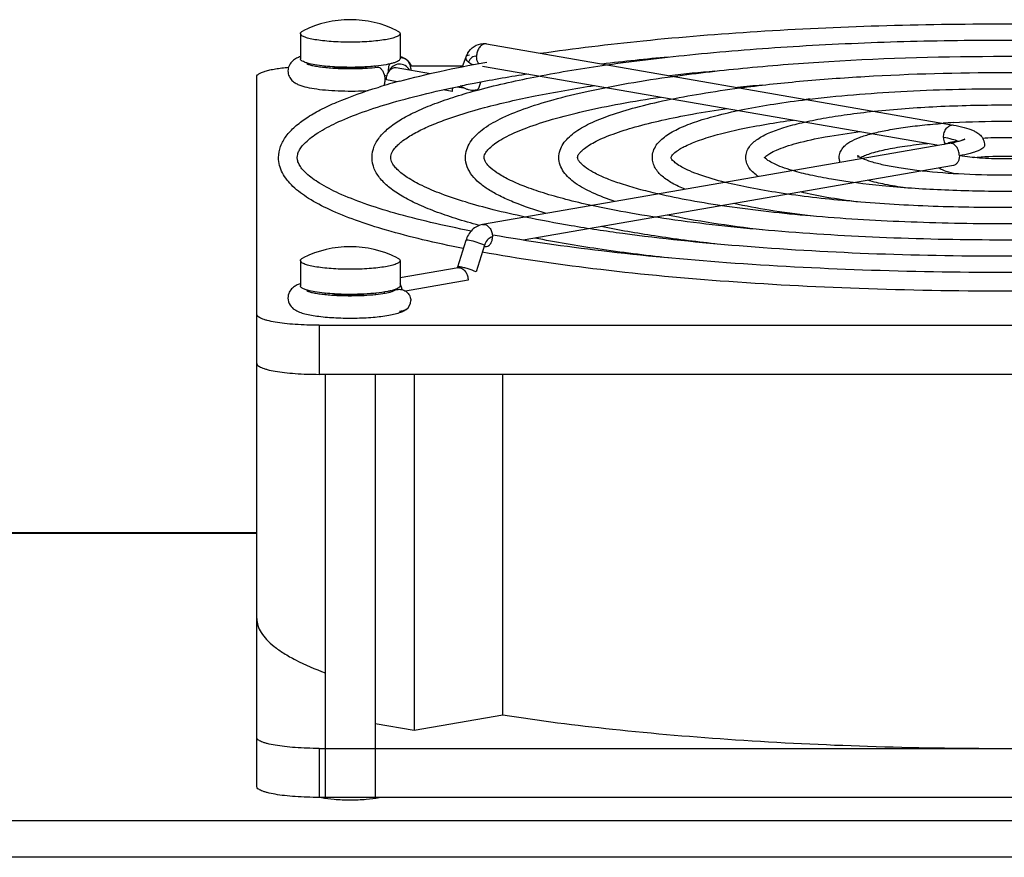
# Model space of a CAD drawing. Extents: x -1490 to 1181, y 8 to 1663.
# Tile 29 of 72: x -657 to -578, y 1061 to 1128. Entities that reach past the tile are written whole.
import ezdxf

# ---------------------------------------------------------------- set-up
doc = ezdxf.new("R2010")
doc.units = 0
doc.header["$LTSCALE"] = 65.395
doc.layers.get('0').update_dxf_attribs({"linetype": 'CONTINUOUS'})

msp = doc.modelspace()

# ---------------------------------------------------------------- linework, layer by layer
at = {"color": 6, "linetype": 'CONTINUOUS'}
for p, q in [((-634.072, 1126.891), (-634.072, 1124.872)), ((-626.072, 1126.891), (-626.072, 1124.872)), ((-619.137, 1126.053), (-581.661, 1119.545)), ((-621.058, 1124.233), (-620.779, 1125.013)), ((-619.269, 1124.575), (-619.12, 1124.602)), ((-632.072, 1124.271), (-632.072, 1124.17)), ((-630.108, 1124.075), (-630.072, 1124.075)), ((-628.072, 1124.271), (-628.072, 1124.17)), ((-626.382, 1124.16), (-623.63, 1123.682)), ((-625.239, 1124.303), (-621.033, 1124.303)), ((-619.445, 1124.28), (-582.832, 1117.922)), ((-637.572, 1066.419), (-637.572, 1123.435)), ((-627.837, 1122.571), (-627.754, 1122.596)), ((-619.762, 1122.508), (-619.591, 1122.988)), ((-581.969, 1118.072), (-619.445, 1111.564)), ((-581.661, 1116.299), (-616.2, 1110.301)), ((-620.789, 1110.272), (-621.468, 1108.137)), ((-634.072, 1108.658), (-634.072, 1106.639)), ((-626.072, 1108.658), (-626.072, 1106.639)), ((-621.404, 1108.073), (-626.072, 1107.262)), ((-632.072, 1106.038), (-632.072, 1105.938)), ((-628.072, 1106.038), (-628.072, 1105.937)), ((-632.572, 1103.465), (-522.572, 1103.465)), ((-522.572, 1099.526), (-632.572, 1099.526)), ((-632.072, 1099.526), (-632.072, 1065.55)), ((-628.072, 1099.526), (-628.072, 1065.55)), ((-624.948, 1099.526), (-624.948, 1070.945)), ((-617.824, 1072.182), (-617.824, 1099.526)), ((-637.572, 1086.792), (-701.572, 1086.792)), ((-624.948, 1070.945), (-617.824, 1072.182)), ((-628.072, 1071.487), (-624.948, 1070.945)), ((-632.572, 1069.49), (-522.572, 1069.49))]:
    msp.add_line(p, q, dxfattribs=at)
at = {"color": 2, "linetype": 'CONTINUOUS'}
for p, q in [((-627.012, 1123.777), (-627.012, 1124.05)), ((-625.212, 1124.091), (-625.212, 1123.957)), ((-626.304, 1123.012), (-627.172, 1123.163)), ((-621.887, 1122.245), (-622.622, 1122.372)), ((-621.483, 1122.617), (-620.983, 1122.53)), ((-619.295, 1109.889), (-619.974, 1107.754)), ((-621.218, 1108.064), (-621.193, 1108.141)), ((-626.097, 1106.565), (-625.974, 1106.587)), ((-620.614, 1107.075), (-625.627, 1106.205)), ((-522.572, 1065.55), (-632.572, 1065.55))]:
    msp.add_line(p, q, dxfattribs=at)
at = {"color": 9, "linetype": 'CONTINUOUS'}
for p, q in [((-632.572, 1103.465), (-632.572, 1099.526)), ((-637.572, 1086.747), (-703.918, 1086.747)), ((-632.572, 1069.49), (-632.572, 1065.55)), ((-701.572, 1063.697), (-502.572, 1063.697)), ((-502.572, 1060.743), (-701.572, 1060.743))]:
    msp.add_line(p, q, dxfattribs=at)
at = {"color": 6, "linetype": 'CONTINUOUS'}
for centre, radius, start, end in [((-630.072, 1119.505), 8.5, 63.63261, 116.36739), ((-619.379, 1124.661), 1.413, 80.13575, 90.56328), ((-627.134, 1122.099), 3.129, 69.03947, 70.1431), ((-626.073, 1124.092), 0.861, 359.92242, 55.42903), ((-619.045, 1124.396), 1.841, 151.77575, 160.39777), ((-619.121, 1124.435), 1.755, 151.05076, 151.70909), ((-585.625, 919.225), 206.645, 95.25109, 96.73673), ((-583.96, 939.008), 185.63, 95.2058, 96.33804), ((-612.706, 1073.174), 51.662, 105.01268, 106.93454), ((-628.475, 1116.86), 6.742, 78.52684, 80.25139), ((-597.519, 1005.048), 119.989, 98.74869, 100.78796), ((-601.375, 1025.437), 99.239, 100.80416, 101.55002), ((-582.309, 958.629), 164.776, 95.11178, 95.81396), ((-580.7, 978.115), 144.051, 94.9626, 95.08974), ((-578.142, 1060.354), 59.49, 93.40295, 94.17179), ((-580.406, 1112.334), 6.005, 103.81909, 105.7893), ((-630.072, 1101.272), 8.5, 63.63261, 116.36739), ((-633.008, 1103.86), 3.135, 109.84814, 110.17912), ((-630.072, 1128.538), 22.696, 269.58875, 270.25368)]:
    msp.add_arc(centre, radius, start, end, dxfattribs=at)
at = {"color": 2, "linetype": 'CONTINUOUS'}
for centre, radius, start, end in [((-630.595, 1139.004), 14.807, 263.97256, 264.19596), ((-630.072, 1135.612), 11.482, 269.2171, 270.7829), ((-629.548, 1139.004), 14.807, 275.80404, 276.02744), ((-620.605, 1122.243), 1.282, 166.63915, 179.93254), ((-617.987, 1109.473), 1.373, 158.4974, 162.37848), ((-619.212, 1110.221), 0.437, 275.903, 279.85542), ((-621.329, 1107.641), 0.438, 99.85852, 103.97436), ((-621.329, 1107.637), 0.442, 87.8903, 99.803), ((-627.035, 1106.215), 1.124, 23.92205, 31.01391), ((-630.595, 1120.771), 14.807, 263.97256, 264.19596), ((-630.072, 1117.379), 11.482, 269.2171, 270.7829), ((-629.548, 1120.771), 14.807, 275.80404, 276.02744), ((-628.921, 1106.376), 1.622, 347.93372, 351.49197), ((-627.78, 1110.226), 4.105, 283.7478, 285.91048), ((-626.142, 1105.477), 0.878, 116.80349, 121.22119), ((-627.189, 1106.155), 1.29, 7.74162, 10.48749), ((-626.073, 1105.449), 0.861, 304.56969, 0.07762)]:
    msp.add_arc(centre, radius, start, end, dxfattribs=at)
at = {"color": 6, "linetype": 'CONTINUOUS'}
for points, knots in [([(-634.072, 1126.891), (-634.072, 1126.934), (-634.028, 1127.004), (-633.94, 1127.07), (-633.881, 1127.104), (-633.847, 1127.12)], [0, 0, 0, 0, 0.388933, 0.661387, 1, 1, 1, 1]), ([(-626.297, 1127.12), (-626.263, 1127.104), (-626.204, 1127.07), (-626.116, 1127.004), (-626.072, 1126.934), (-626.072, 1126.891)], [0, 0, 0, 0, 0.338613, 0.611067, 1, 1, 1, 1]), ([(-614.815, 1125.303), (-612.068, 1125.706), (-606.27, 1126.401), (-597.204, 1127.127), (-587.54, 1127.572), (-577.572, 1127.723), (-567.604, 1127.572), (-557.94, 1127.127), (-548.874, 1126.401), (-543.076, 1125.706), (-540.329, 1125.303)], [0, 0, 0, 0, 0.111516, 0.234446, 0.365225, 0.5, 0.634775, 0.765554, 0.888484, 1, 1, 1, 1]), ([(-630.072, 1126.196), (-630.582, 1126.196), (-631.325, 1126.22), (-632.267, 1126.305), (-632.867, 1126.388), (-633.361, 1126.489), (-633.695, 1126.588), (-633.893, 1126.682), (-634.008, 1126.756), (-634.072, 1126.839), (-634.072, 1126.891)], [0, 0, 0, 0, 0.368681, 0.535858, 0.683237, 0.805629, 0.899182, 0.934564, 0.962501, 1, 1, 1, 1]), ([(-626.072, 1126.891), (-626.072, 1126.839), (-626.136, 1126.756), (-626.251, 1126.682), (-626.449, 1126.588), (-626.783, 1126.489), (-627.277, 1126.388), (-627.876, 1126.305), (-628.819, 1126.22), (-629.561, 1126.196), (-630.072, 1126.196)], [0, 0, 0, 0, 0.037499, 0.065436, 0.100818, 0.194371, 0.316763, 0.464142, 0.631319, 1, 1, 1, 1]), ([(-609.49, 1124.378), (-607.124, 1124.717), (-602.142, 1125.301), (-594.364, 1125.912), (-586.093, 1126.286), (-577.572, 1126.412), (-569.051, 1126.286), (-560.78, 1125.912), (-553.002, 1125.301), (-548.02, 1124.717), (-545.654, 1124.378)], [0, 0, 0, 0, 0.11202, 0.235032, 0.365595, 0.5, 0.634405, 0.764969, 0.88798, 1, 1, 1, 1]), ([(-620.657, 1125.284), (-620.532, 1125.51), (-620.174, 1125.914), (-619.65, 1126.071), (-619.393, 1126.074)], [0, 0, 0, 0, 0.501928, 1, 1, 1, 1]), ([(-634.071, 1125.043), (-634.18, 1125.004), (-634.4, 1124.911), (-634.721, 1124.7), (-634.996, 1124.359), (-635.072, 1124.049), (-635.072, 1123.887)], [0, 0, 0, 0, 0.213162, 0.437875, 0.702412, 1, 1, 1, 1]), ([(-625.584, 1124.801), (-625.69, 1124.874), (-625.856, 1124.941), (-626.026, 1124.957), (-626.07, 1124.958)], [0, 0, 0, 0, 0.747509, 1, 1, 1, 1]), ([(-625.584, 1124.801), (-625.618, 1124.825), (-625.755, 1124.911), (-625.903, 1124.978), (-626.015, 1125.021)], [0, 0, 0, 0, 0.25652, 1, 1, 1, 1]), ([(-625.394, 1124.643), (-625.405, 1124.655), (-625.45, 1124.697), (-625.497, 1124.737), (-625.533, 1124.765)], [0, 0, 0, 0, 0.258242, 1, 1, 1, 1]), ([(-625.16, 1124.304), (-625.175, 1124.338), (-625.237, 1124.461), (-625.322, 1124.572), (-625.394, 1124.643)], [0, 0, 0, 0, 0.264232, 1, 1, 1, 1]), ([(-604.158, 1123.452), (-602.174, 1123.727), (-598.01, 1124.2), (-589.15, 1124.877), (-577.572, 1125.197), (-565.994, 1124.877), (-557.134, 1124.2), (-552.97, 1123.727), (-550.986, 1123.452)], [0, 0, 0, 0, 0.11269, 0.235816, 0.5, 0.764184, 0.88731, 1, 1, 1, 1]), ([(-637.572, 1123.435), (-637.572, 1123.53), (-637.409, 1123.67), (-637.166, 1123.783), (-636.867, 1123.885), (-636.498, 1123.976), (-635.878, 1124.095), (-635.378, 1124.157), (-635.026, 1124.191)], [0, 0, 0, 0, 0.104687, 0.192698, 0.307069, 0.447075, 0.610955, 1, 1, 1, 1]), ([(-635.072, 1123.887), (-635.072, 1123.74), (-635.009, 1123.457), (-634.776, 1123.13), (-634.492, 1122.917), (-634.093, 1122.723), (-633.515, 1122.561), (-632.718, 1122.424), (-631.787, 1122.329), (-630.76, 1122.277), (-629.693, 1122.27), (-628.975, 1122.297), (-628.621, 1122.319)], [0, 0, 0, 0, 0.06176, 0.117781, 0.165773, 0.209803, 0.30388, 0.417411, 0.550571, 0.697609, 0.850392, 1, 1, 1, 1]), ([(-633.546, 1124.461), (-633.551, 1124.463), (-633.498, 1124.436), (-633.47, 1124.43), (-633.351, 1124.387), (-633.222, 1124.354), (-633.054, 1124.314), (-632.863, 1124.278), (-632.65, 1124.242), (-632.328, 1124.197), (-631.888, 1124.149), (-631.324, 1124.108), (-630.725, 1124.082), (-630.316, 1124.076), (-630.108, 1124.075)], [0, 0, 0, 0, 0.00423, 0.023819, 0.055299, 0.096414, 0.145665, 0.20198, 0.264506, 0.332517, 0.482413, 0.646777, 0.820879, 1, 1, 1, 1]), ([(-630.072, 1124.075), (-629.88, 1124.075), (-629.155, 1124.085), (-628.43, 1124.128), (-627.901, 1124.189)], [0, 0, 0, 0, 0.265005, 1, 1, 1, 1]), ([(-626.088, 1123.073), (-625.025, 1123.359), (-622.761, 1123.903), (-620.476, 1124.356), (-619.269, 1124.575)], [0, 0, 0, 0, 0.472777, 1, 1, 1, 1]), ([(-619.735, 1122.381), (-618.186, 1122.796), (-614.784, 1123.549), (-611.348, 1124.112), (-609.49, 1124.378)], [0, 0, 0, 0, 0.460664, 1, 1, 1, 1]), ([(-620.822, 1116.937), (-620.822, 1117.152), (-620.751, 1117.586), (-620.458, 1118.18), (-620.024, 1118.711), (-619.246, 1119.381), (-617.949, 1120.129), (-616.028, 1120.912), (-613.659, 1121.642), (-610.856, 1122.319), (-607.642, 1122.936), (-605.36, 1123.286), (-604.158, 1123.452)], [0, 0, 0, 0, 0.034462, 0.069106, 0.105037, 0.143633, 0.233197, 0.343335, 0.475678, 0.630071, 0.805411, 1, 1, 1, 1]), ([(-598.813, 1122.524), (-597.215, 1122.735), (-593.871, 1123.098), (-586.793, 1123.618), (-577.572, 1123.865), (-568.351, 1123.618), (-561.272, 1123.098), (-557.929, 1122.735), (-556.331, 1122.524)], [0, 0, 0, 0, 0.113603, 0.236875, 0.5, 0.763125, 0.886397, 1, 1, 1, 1]), ([(-635.822, 1116.937), (-635.822, 1117.241), (-635.703, 1117.864), (-635.22, 1118.704), (-634.5, 1119.456), (-633.571, 1120.147), (-632.436, 1120.799), (-630.533, 1121.683), (-628.957, 1122.227), (-627.837, 1122.571)], [0, 0, 0, 0, 0.088495, 0.179882, 0.278653, 0.389554, 0.515757, 0.659081, 1, 1, 1, 1]), ([(-634.322, 1116.937), (-634.322, 1117.023), (-634.297, 1117.211), (-634.177, 1117.506), (-633.963, 1117.832), (-633.484, 1118.351), (-632.567, 1119.021), (-631.104, 1119.793), (-629.208, 1120.562), (-626.9, 1121.311), (-624.204, 1122.029), (-622.271, 1122.457), (-621.245, 1122.667)], [0, 0, 0, 0, 0.017426, 0.038187, 0.06416, 0.096448, 0.181335, 0.293527, 0.432462, 0.597277, 0.786887, 1, 1, 1, 1]), ([(-628.322, 1116.937), (-628.322, 1117.244), (-628.187, 1117.873), (-627.654, 1118.701), (-626.875, 1119.425), (-625.878, 1120.086), (-624.661, 1120.708), (-623.221, 1121.301), (-621.557, 1121.869), (-620.366, 1122.212), (-619.735, 1122.381)], [0, 0, 0, 0, 0.08589, 0.174641, 0.271446, 0.381608, 0.508341, 0.653306, 0.817172, 1, 1, 1, 1]), ([(-624.934, 1118.87), (-624.585, 1119.064), (-623.802, 1119.445), (-621.937, 1120.189), (-619.062, 1121.053), (-615.018, 1121.966), (-612.054, 1122.475), (-610.457, 1122.719)], [0, 0, 0, 0, 0.079718, 0.173321, 0.400456, 0.677616, 1, 1, 1, 1]), ([(-613.322, 1116.937), (-613.322, 1117.132), (-613.257, 1117.524), (-612.989, 1118.055), (-612.599, 1118.521), (-611.91, 1119.1), (-610.773, 1119.739), (-609.098, 1120.403), (-607.04, 1121.018), (-604.608, 1121.584), (-601.826, 1122.098), (-599.852, 1122.387), (-598.813, 1122.524)], [0, 0, 0, 0, 0.035925, 0.071686, 0.108298, 0.147258, 0.237, 0.346932, 0.478822, 0.632512, 0.806835, 1, 1, 1, 1]), ([(-593.446, 1121.592), (-590.937, 1121.898), (-585.648, 1122.326), (-577.572, 1122.534), (-569.496, 1122.326), (-564.207, 1121.898), (-561.698, 1121.592)], [0, 0, 0, 0, 0.238404, 0.5, 0.761596, 1, 1, 1, 1]), ([(-619.322, 1116.937), (-619.322, 1117.078), (-619.213, 1117.331), (-618.949, 1117.651), (-618.591, 1117.966), (-618.103, 1118.301), (-617.212, 1118.799), (-615.78, 1119.402), (-613.705, 1120.069), (-611.2, 1120.704), (-608.3, 1121.293), (-606.233, 1121.633), (-605.14, 1121.796)], [0, 0, 0, 0, 0.027454, 0.050497, 0.081323, 0.119889, 0.166027, 0.280233, 0.422486, 0.591145, 0.784355, 1, 1, 1, 1]), ([(-605.822, 1116.937), (-605.822, 1117.113), (-605.762, 1117.463), (-605.519, 1117.932), (-605.17, 1118.333), (-604.569, 1118.821), (-603.59, 1119.349), (-602.159, 1119.893), (-600.408, 1120.392), (-598.345, 1120.849), (-595.991, 1121.258), (-594.323, 1121.485), (-593.446, 1121.592)], [0, 0, 0, 0, 0.037987, 0.075325, 0.112834, 0.152256, 0.242196, 0.351849, 0.483147, 0.635904, 0.808837, 1, 1, 1, 1]), ([(-611.822, 1116.937), (-611.822, 1117.032), (-611.736, 1117.211), (-611.535, 1117.45), (-611.241, 1117.703), (-610.834, 1117.977), (-610.081, 1118.389), (-608.865, 1118.889), (-607.102, 1119.444), (-604.971, 1119.97), (-602.504, 1120.458), (-600.747, 1120.738), (-599.818, 1120.872)], [0, 0, 0, 0, 0.021913, 0.043276, 0.073138, 0.111257, 0.157334, 0.27224, 0.415939, 0.586533, 0.781979, 1, 1, 1, 1]), ([(-598.322, 1116.937), (-598.322, 1117.095), (-598.266, 1117.407), (-598.044, 1117.814), (-597.734, 1118.15), (-597.218, 1118.545), (-596.394, 1118.962), (-595.201, 1119.384), (-593.749, 1119.766), (-592.047, 1120.11), (-590.114, 1120.412), (-588.747, 1120.576), (-588.03, 1120.652)], [0, 0, 0, 0, 0.041133, 0.080767, 0.119528, 0.159533, 0.249663, 0.358936, 0.489475, 0.640972, 0.8119, 1, 1, 1, 1]), ([(-588.03, 1120.652), (-586.358, 1120.828), (-582.873, 1121.08), (-577.572, 1121.202), (-572.271, 1121.08), (-568.786, 1120.828), (-567.114, 1120.652)], [0, 0, 0, 0, 0.240861, 0.499999, 0.759137, 1, 1, 1, 1]), ([(-604.322, 1116.937), (-604.322, 1116.95), (-604.311, 1116.997), (-604.202, 1117.181), (-603.824, 1117.508), (-603.072, 1117.928), (-601.95, 1118.376), (-600.495, 1118.817), (-597.984, 1119.413), (-595.938, 1119.747), (-594.486, 1119.946)], [0, 0, 0, 0, 0.003575, 0.01358, 0.060752, 0.144214, 0.260263, 0.406199, 0.579732, 1, 1, 1, 1]), ([(-590.822, 1116.937), (-590.822, 1117.081), (-590.767, 1117.36), (-590.557, 1117.709), (-590.279, 1117.979), (-589.84, 1118.277), (-589.158, 1118.579), (-588.184, 1118.876), (-587.01, 1119.137), (-585.646, 1119.363), (-584.111, 1119.551), (-583.032, 1119.645), (-582.47, 1119.686)], [0, 0, 0, 0, 0.04637, 0.089548, 0.130028, 0.170679, 0.260918, 0.369898, 0.499768, 0.649716, 0.817492, 1, 1, 1, 1]), ([(-581.673, 1119.739), (-580.308, 1119.82), (-577.572, 1119.895), (-574.836, 1119.82), (-573.47, 1119.739)], [0, 0, 0, 0, 0.500001, 1, 1, 1, 1]), ([(-581.661, 1119.545), (-581.365, 1119.494), (-580.828, 1119.384), (-580.195, 1119.181), (-579.765, 1118.956), (-579.469, 1118.722), (-579.224, 1118.377), (-579.157, 1118.078), (-579.157, 1117.922)], [0, 0, 0, 0, 0.278054, 0.508239, 0.614265, 0.726297, 0.855348, 1, 1, 1, 1]), ([(-626.822, 1116.937), (-626.822, 1117.238), (-626.563, 1117.638), (-626.163, 1118.034), (-625.675, 1118.432), (-625.246, 1118.697), (-624.934, 1118.87)], [0, 0, 0, 0, 0.324337, 0.457628, 0.614799, 1, 1, 1, 1]), ([(-596.712, 1117.034), (-596.613, 1117.124), (-596.332, 1117.311), (-595.796, 1117.571), (-595.067, 1117.842), (-593.771, 1118.226), (-591.775, 1118.648), (-590.07, 1118.899), (-589.13, 1119.016)], [0, 0, 0, 0, 0.050907, 0.127188, 0.226052, 0.345595, 0.640523, 1, 1, 1, 1]), ([(-580.761, 1118.399), (-580.758, 1118.402), (-580.745, 1118.411), (-580.761, 1118.402), (-580.776, 1118.393), (-580.81, 1118.376), (-580.854, 1118.356), (-580.911, 1118.333), (-580.978, 1118.309), (-581.087, 1118.272), (-581.245, 1118.226), (-581.46, 1118.172), (-581.704, 1118.12), (-581.878, 1118.088), (-581.969, 1118.072)], [0, 0, 0, 0, 0.011181, 0.014852, 0.031671, 0.060037, 0.09868, 0.146488, 0.202656, 0.266467, 0.414905, 0.588318, 0.78402, 1, 1, 1, 1]), ([(-579.323, 1118.502), (-578.74, 1118.539), (-577.572, 1118.572), (-576.403, 1118.539), (-575.82, 1118.502)], [0, 0, 0, 0, 0.5, 1, 1, 1, 1]), ([(-589.125, 1116.937), (-589.018, 1116.995), (-588.761, 1117.111), (-588.101, 1117.344), (-587.022, 1117.61), (-585.474, 1117.877), (-584.329, 1118.013), (-583.71, 1118.075)], [0, 0, 0, 0, 0.065676, 0.151931, 0.377631, 0.664115, 1, 1, 1, 1]), ([(-582.383, 1118), (-582.356, 1118.011), (-582.243, 1118.052), (-582.128, 1118.087), (-582.04, 1118.112)], [0, 0, 0, 0, 0.240444, 1, 1, 1, 1]), ([(-581.841, 1118.165), (-581.803, 1118.174), (-581.644, 1118.212), (-581.485, 1118.245), (-581.363, 1118.267)], [0, 0, 0, 0, 0.238548, 1, 1, 1, 1]), ([(-620.998, 1109.628), (-622.09, 1109.845), (-624.151, 1110.289), (-627.039, 1111.04), (-629.54, 1111.836), (-631.644, 1112.674), (-633.348, 1113.563), (-634.663, 1114.522), (-635.44, 1115.469), (-635.766, 1116.296), (-635.822, 1116.725), (-635.822, 1116.937)], [0, 0, 0, 0, 0.192403, 0.364617, 0.515893, 0.64604, 0.755772, 0.847444, 0.926238, 0.963256, 1, 1, 1, 1]), ([(-620.365, 1111.032), (-621.455, 1111.245), (-623.511, 1111.68), (-626.382, 1112.413), (-628.842, 1113.181), (-630.868, 1113.973), (-632.434, 1114.77), (-633.419, 1115.465), (-633.934, 1116.006), (-634.166, 1116.346), (-634.295, 1116.652), (-634.322, 1116.849), (-634.322, 1116.937)], [0, 0, 0, 0, 0.213135, 0.402944, 0.568033, 0.707235, 0.819614, 0.904535, 0.936755, 0.962537, 0.982984, 1, 1, 1, 1]), ([(-619.719, 1111.489), (-620.351, 1111.659), (-621.544, 1112.002), (-623.211, 1112.57), (-624.654, 1113.164), (-625.874, 1113.786), (-626.872, 1114.447), (-627.653, 1115.172), (-628.187, 1116), (-628.322, 1116.63), (-628.322, 1116.937)], [0, 0, 0, 0, 0.182871, 0.346773, 0.491763, 0.618507, 0.728665, 0.825445, 0.914156, 1, 1, 1, 1]), ([(-616.036, 1112.156), (-616.89, 1112.337), (-618.496, 1112.704), (-620.734, 1113.317), (-622.646, 1113.955), (-624.213, 1114.606), (-625.414, 1115.255), (-626.161, 1115.813), (-626.544, 1116.239), (-626.747, 1116.551), (-626.822, 1116.795), (-626.822, 1116.937)], [0, 0, 0, 0, 0.215069, 0.406209, 0.572136, 0.711736, 0.824042, 0.908278, 0.939832, 0.964805, 1, 1, 1, 1]), ([(-614.334, 1112.452), (-615.232, 1112.715), (-616.497, 1113.132), (-618.03, 1113.815), (-618.949, 1114.322), (-619.709, 1114.866), (-620.308, 1115.468), (-620.719, 1116.16), (-620.822, 1116.681), (-620.822, 1116.937)], [0, 0, 0, 0, 0.336678, 0.47849, 0.603687, 0.714288, 0.813843, 0.907645, 1, 1, 1, 1]), ([(-610.703, 1113.082), (-611.393, 1113.233), (-612.69, 1113.54), (-614.494, 1114.05), (-616.032, 1114.578), (-617.286, 1115.115), (-618.24, 1115.644), (-618.826, 1116.093), (-619.12, 1116.428), (-619.268, 1116.66), (-619.322, 1116.836), (-619.322, 1116.937)], [0, 0, 0, 0, 0.217883, 0.411254, 0.578814, 0.719381, 0.83181, 0.91501, 0.945433, 0.968896, 1, 1, 1, 1]), ([(-608.823, 1113.409), (-609.438, 1113.613), (-610.537, 1114.025), (-611.779, 1114.686), (-612.531, 1115.287), (-612.957, 1115.769), (-613.25, 1116.321), (-613.322, 1116.733), (-613.322, 1116.937)], [0, 0, 0, 0, 0.321412, 0.581631, 0.693342, 0.797385, 0.898558, 1, 1, 1, 1]), ([(-605.357, 1114.011), (-605.884, 1114.132), (-606.872, 1114.378), (-608.245, 1114.785), (-609.409, 1115.202), (-610.353, 1115.623), (-611.06, 1116.032), (-611.487, 1116.37), (-611.693, 1116.614), (-611.787, 1116.767), (-611.822, 1116.877), (-611.822, 1116.937)], [0, 0, 0, 0, 0.222465, 0.419472, 0.589683, 0.731784, 0.844338, 0.925746, 0.954315, 0.975328, 1, 1, 1, 1]), ([(-603.193, 1114.387), (-603.545, 1114.531), (-604.186, 1114.829), (-605.023, 1115.376), (-605.545, 1115.953), (-605.78, 1116.494), (-605.822, 1116.789), (-605.822, 1116.937)], [0, 0, 0, 0, 0.295313, 0.546419, 0.772581, 0.885178, 1, 1, 1, 1]), ([(-599.987, 1114.943), (-600.672, 1115.115), (-601.627, 1115.385), (-602.772, 1115.826), (-603.407, 1116.129), (-603.871, 1116.414), (-604.159, 1116.66), (-604.291, 1116.83), (-604.322, 1116.916), (-604.322, 1116.937)], [0, 0, 0, 0, 0.43518, 0.610457, 0.755387, 0.867976, 0.945668, 0.987, 1, 1, 1, 1]), ([(-597.3, 1115.41), (-597.435, 1115.497), (-597.69, 1115.685), (-598.022, 1116.029), (-598.261, 1116.449), (-598.322, 1116.773), (-598.322, 1116.937)], [0, 0, 0, 0, 0.252597, 0.495416, 0.74289, 1, 1, 1, 1]), ([(-596.782, 1116.912), (-596.79, 1116.92), (-596.802, 1116.936), (-596.815, 1116.951), (-596.83, 1116.983), (-596.822, 1116.957), (-596.822, 1116.947), (-596.822, 1116.937)], [0, 0, 0, 0, 0.28106, 0.484326, 0.670825, 0.744064, 1, 1, 1, 1]), ([(-596.805, 1116.935), (-596.8, 1116.942), (-596.772, 1116.977), (-596.739, 1117.009), (-596.712, 1117.034)], [0, 0, 0, 0, 0.182251, 1, 1, 1, 1]), ([(-594.563, 1115.885), (-594.85, 1115.969), (-595.363, 1116.134), (-596.028, 1116.406), (-596.487, 1116.658), (-596.714, 1116.832), (-596.782, 1116.912)], [0, 0, 0, 0, 0.363106, 0.656269, 0.872231, 1, 1, 1, 1]), ([(-590.752, 1116.546), (-590.764, 1116.577), (-590.804, 1116.703), (-590.822, 1116.837), (-590.822, 1116.937)], [0, 0, 0, 0, 0.244542, 1, 1, 1, 1]), ([(-589.327, 1117.069), (-589.336, 1117.076), (-589.351, 1117.091), (-589.358, 1117.096), (-589.368, 1117.108), (-589.365, 1117.103), (-589.358, 1117.093), (-589.347, 1117.071), (-589.335, 1117.036), (-589.325, 1116.99), (-589.322, 1116.956), (-589.322, 1116.937)], [0, 0, 0, 0, 0.140207, 0.219676, 0.235017, 0.236431, 0.286365, 0.39468, 0.556647, 0.761776, 1, 1, 1, 1]), ([(-588.966, 1116.858), (-589.043, 1116.894), (-589.168, 1116.958), (-589.285, 1117.034), (-589.327, 1117.069)], [0, 0, 0, 0, 0.608743, 1, 1, 1, 1]), ([(-566.178, 1116.858), (-566.407, 1116.752), (-566.969, 1116.554), (-567.952, 1116.306), (-569.177, 1116.078), (-571.179, 1115.802), (-574, 1115.576), (-577.572, 1115.485), (-581.143, 1115.576), (-583.965, 1115.802), (-585.966, 1116.078), (-587.191, 1116.306), (-588.174, 1116.554), (-588.737, 1116.752), (-588.966, 1116.858)], [0, 0, 0, 0, 0.032825, 0.077352, 0.131886, 0.194927, 0.340265, 0.499998, 0.659732, 0.80507, 0.868112, 0.922646, 0.967174, 1, 1, 1, 1]), ([(-574.146, 1117.065), (-574.674, 1116.973), (-575.846, 1116.853), (-577.655, 1116.798), (-579.449, 1116.863), (-580.601, 1116.99), (-581.114, 1117.087)], [0, 0, 0, 0, 0.230059, 0.504118, 0.776098, 1, 1, 1, 1]), ([(-580.051, 1116.937), (-579.228, 1117.022), (-577.572, 1117.089), (-575.916, 1117.022), (-575.093, 1116.937)], [0, 0, 0, 0, 0.499998, 1, 1, 1, 1]), ([(-581.459, 1115.625), (-581.718, 1115.676), (-582.189, 1115.787), (-582.644, 1115.973), (-582.828, 1116.095)], [0, 0, 0, 0, 0.545417, 1, 1, 1, 1]), ([(-560.581, 1115.885), (-561.048, 1115.748), (-562.08, 1115.493), (-564.467, 1115.039), (-567.968, 1114.603), (-572.603, 1114.286), (-577.572, 1114.177), (-582.541, 1114.286), (-587.175, 1114.603), (-590.677, 1115.039), (-593.064, 1115.493), (-594.096, 1115.748), (-594.563, 1115.885)], [0, 0, 0, 0, 0.042707, 0.093046, 0.212929, 0.351616, 0.5, 0.648384, 0.787071, 0.906954, 0.957293, 1, 1, 1, 1]), ([(-555.157, 1114.943), (-555.824, 1114.776), (-557.263, 1114.464), (-560.504, 1113.912), (-565.13, 1113.383), (-571.164, 1112.998), (-577.572, 1112.867), (-583.98, 1112.998), (-590.014, 1113.383), (-594.64, 1113.912), (-597.881, 1114.464), (-599.32, 1114.776), (-599.987, 1114.943)], [0, 0, 0, 0, 0.045733, 0.09793, 0.218613, 0.355212, 0.5, 0.644788, 0.781387, 0.90207, 0.954267, 1, 1, 1, 1]), ([(-585.495, 1114.501), (-586.05, 1114.578), (-587.067, 1114.743), (-588.072, 1114.975), (-588.523, 1115.107)], [0, 0, 0, 0, 0.543743, 1, 1, 1, 1]), ([(-549.786, 1114.011), (-550.644, 1113.813), (-552.477, 1113.444), (-556.551, 1112.791), (-562.29, 1112.165), (-569.721, 1111.711), (-577.572, 1111.557), (-585.423, 1111.711), (-592.854, 1112.165), (-598.593, 1112.791), (-602.667, 1113.444), (-604.5, 1113.813), (-605.357, 1114.011)], [0, 0, 0, 0, 0.047247, 0.100379, 0.221468, 0.357019, 0.5, 0.64298, 0.778531, 0.89962, 0.952753, 1, 1, 1, 1]), ([(-589.351, 1113.375), (-590.175, 1113.478), (-591.71, 1113.699), (-593.232, 1114), (-593.932, 1114.168)], [0, 0, 0, 0, 0.535791, 1, 1, 1, 1]), ([(-544.44, 1113.082), (-545.485, 1112.854), (-547.706, 1112.426), (-552.604, 1111.672), (-559.451, 1110.949), (-568.276, 1110.425), (-577.572, 1110.247), (-586.868, 1110.425), (-595.693, 1110.949), (-602.54, 1111.672), (-607.438, 1112.426), (-609.659, 1112.854), (-610.703, 1113.082)], [0, 0, 0, 0, 0.048159, 0.101857, 0.223192, 0.35811, 0.5, 0.64189, 0.776808, 0.898143, 0.951841, 1, 1, 1, 1]), ([(-593.162, 1112.248), (-594.255, 1112.378), (-596.304, 1112.657), (-598.339, 1113.031), (-599.284, 1113.238)], [0, 0, 0, 0, 0.532272, 1, 1, 1, 1]), ([(-539.107, 1112.156), (-540.337, 1111.897), (-542.943, 1111.411), (-548.661, 1110.554), (-556.612, 1109.733), (-566.831, 1109.138), (-577.572, 1108.937), (-588.313, 1109.138), (-598.532, 1109.733), (-606.483, 1110.554), (-612.201, 1111.411), (-614.807, 1111.897), (-616.036, 1112.156)], [0, 0, 0, 0, 0.04877, 0.102846, 0.224345, 0.35884, 0.5, 0.64116, 0.775655, 0.897154, 0.95123, 1, 1, 1, 1]), ([(-596.988, 1111.126), (-598.344, 1111.281), (-600.896, 1111.619), (-603.431, 1112.066), (-604.615, 1112.313)], [0, 0, 0, 0, 0.530243, 1, 1, 1, 1]), ([(-619.445, 1111.564), (-619.602, 1111.537), (-619.91, 1111.428), (-620.434, 1111.032), (-620.69, 1110.585), (-620.789, 1110.272)], [0, 0, 0, 0, 0.245411, 0.49315, 1, 1, 1, 1]), ([(-600.807, 1110.003), (-602.425, 1110.185), (-605.479, 1110.58), (-608.515, 1111.102), (-609.936, 1111.389)], [0, 0, 0, 0, 0.528964, 1, 1, 1, 1]), ([(-536.509, 1110.71), (-539.406, 1110.193), (-545.65, 1109.311), (-555.557, 1108.395), (-566.341, 1107.829), (-577.572, 1107.638), (-588.803, 1107.829), (-599.587, 1108.395), (-609.494, 1109.311), (-615.737, 1110.193), (-618.634, 1110.71)], [0, 0, 0, 0, 0.107089, 0.229311, 0.361987, 0.5, 0.638013, 0.770688, 0.89291, 1, 1, 1, 1]), ([(-604.529, 1108.87), (-606.427, 1109.08), (-610.014, 1109.535), (-613.579, 1110.135), (-615.252, 1110.465)], [0, 0, 0, 0, 0.528246, 1, 1, 1, 1]), ([(-634.072, 1108.658), (-634.072, 1108.701), (-634.028, 1108.771), (-633.94, 1108.837), (-633.881, 1108.871), (-633.847, 1108.887)], [0, 0, 0, 0, 0.388933, 0.661387, 1, 1, 1, 1]), ([(-626.297, 1108.887), (-626.263, 1108.871), (-626.204, 1108.837), (-626.116, 1108.771), (-626.072, 1108.701), (-626.072, 1108.658)], [0, 0, 0, 0, 0.338613, 0.611067, 1, 1, 1, 1]), ([(-535.67, 1109.337), (-538.614, 1108.797), (-544.969, 1107.877), (-555.07, 1106.924), (-566.086, 1106.335), (-577.572, 1106.135), (-589.057, 1106.335), (-600.074, 1106.924), (-610.174, 1107.877), (-616.53, 1108.797), (-619.473, 1109.337)], [0, 0, 0, 0, 0.106702, 0.228821, 0.361663, 0.499999, 0.638335, 0.771178, 0.893297, 1, 1, 1, 1]), ([(-630.072, 1107.963), (-630.582, 1107.963), (-631.325, 1107.987), (-632.267, 1108.072), (-632.867, 1108.155), (-633.361, 1108.256), (-633.695, 1108.355), (-633.893, 1108.449), (-634.008, 1108.523), (-634.072, 1108.606), (-634.072, 1108.658)], [0, 0, 0, 0, 0.368681, 0.535858, 0.683237, 0.805629, 0.899182, 0.934564, 0.962501, 1, 1, 1, 1]), ([(-626.072, 1108.658), (-626.072, 1108.606), (-626.136, 1108.523), (-626.251, 1108.449), (-626.449, 1108.355), (-626.783, 1108.256), (-627.277, 1108.155), (-627.876, 1108.072), (-628.819, 1107.987), (-629.561, 1107.963), (-630.072, 1107.963)], [0, 0, 0, 0, 0.037499, 0.065436, 0.100818, 0.194371, 0.316763, 0.464142, 0.631319, 1, 1, 1, 1]), ([(-634.089, 1106.803), (-634.196, 1106.764), (-634.413, 1106.671), (-634.729, 1106.459), (-634.998, 1106.12), (-635.072, 1105.814), (-635.072, 1105.654)], [0, 0, 0, 0, 0.212564, 0.437814, 0.702789, 1, 1, 1, 1]), ([(-635.072, 1105.654), (-635.072, 1105.454), (-634.955, 1105.076), (-634.567, 1104.716), (-634.14, 1104.512), (-633.683, 1104.374), (-633.164, 1104.265), (-632.336, 1104.143), (-631.173, 1104.052), (-629.718, 1104.03), (-628.302, 1104.093), (-627.217, 1104.217), (-626.477, 1104.37), (-626.159, 1104.465), (-626.015, 1104.52)], [0, 0, 0, 0, 0.061518, 0.113432, 0.158463, 0.205799, 0.259775, 0.321238, 0.462913, 0.617645, 0.768127, 0.898239, 0.952473, 1, 1, 1, 1]), ([(-633.545, 1106.227), (-633.546, 1106.227), (-633.549, 1106.229), (-633.544, 1106.226), (-633.523, 1106.217), (-633.466, 1106.193), (-633.373, 1106.162), (-633.243, 1106.126), (-633.086, 1106.089), (-632.903, 1106.052), (-632.698, 1106.017), (-632.389, 1105.971), (-631.964, 1105.923), (-631.418, 1105.88), (-630.836, 1105.852), (-630.437, 1105.844), (-630.235, 1105.843)], [0, 0, 0, 0, 0.001015, 0.001188, 0.004809, 0.023251, 0.053832, 0.094237, 0.142924, 0.198796, 0.260996, 0.328796, 0.478641, 0.643527, 0.818844, 1, 1, 1, 1]), ([(-629.971, 1105.842), (-629.634, 1105.844), (-628.985, 1105.861), (-628.08, 1105.928), (-627.337, 1106.027), (-626.906, 1106.119), (-626.735, 1106.174)], [0, 0, 0, 0, 0.310524, 0.596414, 0.835043, 1, 1, 1, 1]), ([(-626.735, 1106.174), (-626.722, 1106.178), (-626.681, 1106.192), (-626.641, 1106.207), (-626.614, 1106.219)], [0, 0, 0, 0, 0.322178, 1, 1, 1, 1]), ([(-626.614, 1106.219), (-626.611, 1106.221), (-626.608, 1106.222), (-626.595, 1106.229), (-626.597, 1106.228)], [0, 0, 0, 0, 0.57039, 1, 1, 1, 1]), ([(-632.572, 1103.465), (-632.897, 1103.465), (-633.535, 1103.476), (-634.462, 1103.524), (-635.316, 1103.601), (-636.066, 1103.705), (-636.61, 1103.815), (-636.97, 1103.918), (-637.18, 1103.993), (-637.348, 1104.073), (-637.492, 1104.165), (-637.572, 1104.269), (-637.572, 1104.334)], [0, 0, 0, 0, 0.187848, 0.368697, 0.535854, 0.683216, 0.805594, 0.856162, 0.899193, 0.934572, 0.962504, 1, 1, 1, 1]), ([(-626.015, 1104.52), (-625.903, 1104.563), (-625.755, 1104.63), (-625.618, 1104.716), (-625.584, 1104.74)], [0, 0, 0, 0, 0.743464, 1, 1, 1, 1]), ([(-637.572, 1100.394), (-637.572, 1100.33), (-637.492, 1100.226), (-637.348, 1100.134), (-637.18, 1100.054), (-636.97, 1099.979), (-636.61, 1099.876), (-636.066, 1099.766), (-635.316, 1099.662), (-634.462, 1099.585), (-633.535, 1099.537), (-632.897, 1099.526), (-632.572, 1099.526)], [0, 0, 0, 0, 0.037496, 0.065428, 0.100807, 0.143838, 0.194406, 0.316784, 0.464146, 0.631303, 0.812152, 1, 1, 1, 1]), ([(-637.572, 1079.908), (-637.572, 1079.719), (-637.507, 1079.321), (-637.228, 1078.748), (-636.777, 1078.188), (-636.159, 1077.637), (-635.373, 1077.095), (-634.023, 1076.338), (-632.886, 1075.858), (-632.074, 1075.552)], [0, 0, 0, 0, 0.077292, 0.161339, 0.25741, 0.368978, 0.498127, 0.646033, 1, 1, 1, 1]), ([(-617.824, 1072.182), (-614.898, 1071.722), (-608.679, 1070.933), (-598.91, 1070.109), (-588.423, 1069.603), (-581.229, 1069.49), (-577.572, 1069.49)], [0, 0, 0, 0, 0.220096, 0.465494, 0.72831, 1, 1, 1, 1]), ([(-632.572, 1069.49), (-632.897, 1069.49), (-633.535, 1069.5), (-634.462, 1069.548), (-635.316, 1069.626), (-636.066, 1069.729), (-636.61, 1069.839), (-636.97, 1069.942), (-637.18, 1070.017), (-637.348, 1070.097), (-637.492, 1070.189), (-637.572, 1070.293), (-637.572, 1070.358)], [0, 0, 0, 0, 0.187848, 0.368697, 0.535854, 0.683216, 0.805594, 0.856162, 0.899193, 0.934572, 0.962504, 1, 1, 1, 1])]:
    msp.add_open_spline(points, degree=3, knots=knots, dxfattribs=at)
at = {"color": 9, "linetype": 'CONTINUOUS'}
for points, knots in [([(-619.291, 1126.053), (-619.379, 1126.038), (-619.559, 1125.95), (-619.761, 1125.714), (-619.895, 1125.405), (-619.928, 1125.173), (-619.928, 1125.056)], [0, 0, 0, 0, 0.210945, 0.453831, 0.722859, 1, 1, 1, 1]), ([(-620.568, 1124.6), (-620.608, 1124.633), (-620.691, 1124.713), (-620.786, 1124.849), (-620.795, 1124.968), (-620.779, 1125.013)], [0, 0, 0, 0, 0.320046, 0.705775, 1, 1, 1, 1]), ([(-620.779, 1125.013), (-620.763, 1125.059), (-620.68, 1125.146), (-620.57, 1125.176), (-620.508, 1125.187)], [0, 0, 0, 0, 0.432389, 1, 1, 1, 1]), ([(-582.451, 1118.548), (-582.451, 1118.683), (-582.408, 1118.949), (-582.235, 1119.289), (-581.976, 1119.522), (-581.756, 1119.562), (-581.661, 1119.545)], [0, 0, 0, 0, 0.28588, 0.55832, 0.795625, 1, 1, 1, 1]), ([(-581.178, 1117.075), (-581.178, 1117.21), (-581.221, 1117.475), (-581.394, 1117.815), (-581.653, 1118.049), (-581.873, 1118.089), (-581.969, 1118.072)], [0, 0, 0, 0, 0.28588, 0.55832, 0.795625, 1, 1, 1, 1]), ([(-619.291, 1111.564), (-619.203, 1111.549), (-619.024, 1111.461), (-618.821, 1111.225), (-618.687, 1110.916), (-618.655, 1110.684), (-618.655, 1110.567)], [0, 0, 0, 0, 0.210945, 0.453831, 0.722859, 1, 1, 1, 1]), ([(-620.508, 1110.275), (-620.574, 1110.287), (-620.662, 1110.298), (-620.755, 1110.296), (-620.786, 1110.281), (-620.789, 1110.272)], [0, 0, 0, 0, 0.698602, 0.895903, 1, 1, 1, 1]), ([(-619.295, 1109.889), (-619.486, 1109.98), (-619.888, 1110.124), (-620.298, 1110.239), (-620.508, 1110.275)], [0, 0, 0, 0, 0.498857, 1, 1, 1, 1])]:
    msp.add_open_spline(points, degree=3, knots=knots, dxfattribs=at)
for points in [[(-619.137, 1126.053), (-619.188, 1126.062), (-619.241, 1126.062), (-619.291, 1126.053)], [(-619.445, 1111.564), (-619.395, 1111.573), (-619.342, 1111.573), (-619.291, 1111.564)]]:
    msp.add_open_spline(points, degree=3, dxfattribs=at)
at = {"color": 2, "linetype": 'CONTINUOUS'}
for points, knots in [([(-633.49, 1124.511), (-633.574, 1124.535), (-633.726, 1124.585), (-633.931, 1124.677), (-634.072, 1124.792), (-634.072, 1124.872)], [0, 0, 0, 0, 0.374478, 0.662133, 1, 1, 1, 1]), ([(-626.072, 1124.872), (-626.072, 1124.799), (-626.193, 1124.69), (-626.377, 1124.602), (-626.602, 1124.522), (-626.879, 1124.451), (-627.348, 1124.356), (-627.726, 1124.307), (-627.994, 1124.279)], [0, 0, 0, 0, 0.105854, 0.193728, 0.307694, 0.447205, 0.610681, 1, 1, 1, 1]), ([(-619.928, 1125.056), (-619.992, 1125.067), (-620.129, 1125.065), (-620.392, 1124.942), (-620.517, 1124.742), (-620.568, 1124.6)], [0, 0, 0, 0, 0.232903, 0.468422, 1, 1, 1, 1]), ([(-619.757, 1124.482), (-619.785, 1124.519), (-619.89, 1124.693), (-619.928, 1124.901), (-619.928, 1125.056)], [0, 0, 0, 0, 0.230175, 1, 1, 1, 1]), ([(-632.15, 1124.279), (-632.401, 1124.305), (-632.851, 1124.364), (-633.296, 1124.456), (-633.49, 1124.511)], [0, 0, 0, 0, 0.556436, 1, 1, 1, 1]), ([(-630.072, 1124.177), (-630.248, 1124.177), (-630.922, 1124.185), (-631.597, 1124.222), (-632.093, 1124.273)], [0, 0, 0, 0, 0.260986, 1, 1, 1, 1]), ([(-631.383, 1124.216), (-631.298, 1124.203), (-630.915, 1124.155), (-630.529, 1124.136), (-630.229, 1124.132)], [0, 0, 0, 0, 0.222745, 1, 1, 1, 1]), ([(-628.051, 1124.273), (-628.209, 1124.257), (-628.881, 1124.199), (-629.556, 1124.177), (-630.072, 1124.177)], [0, 0, 0, 0, 0.234831, 1, 1, 1, 1]), ([(-629.915, 1124.132), (-629.81, 1124.133), (-629.424, 1124.144), (-629.039, 1124.174), (-628.76, 1124.216)], [0, 0, 0, 0, 0.271299, 1, 1, 1, 1]), ([(-627.901, 1124.189), (-627.864, 1124.193), (-627.785, 1124.185), (-627.649, 1124.116), (-627.511, 1123.965), (-627.348, 1123.647), (-627.298, 1123.36), (-627.298, 1123.165)], [0, 0, 0, 0, 0.085346, 0.179495, 0.347217, 0.548038, 1, 1, 1, 1]), ([(-627.172, 1123.163), (-627.172, 1123.298), (-627.129, 1123.563), (-626.956, 1123.903), (-626.697, 1124.136), (-626.477, 1124.176), (-626.382, 1124.16)], [0, 0, 0, 0, 0.28588, 0.55832, 0.795625, 1, 1, 1, 1]), ([(-625.322, 1123.976), (-625.402, 1124.12), (-625.652, 1124.369), (-626.163, 1124.483), (-626.658, 1124.315), (-626.879, 1124.042), (-626.943, 1123.89)], [0, 0, 0, 0, 0.249296, 0.500314, 0.751114, 1, 1, 1, 1]), ([(-620.568, 1124.6), (-620.544, 1124.581), (-620.439, 1124.501), (-620.323, 1124.436), (-620.231, 1124.394)], [0, 0, 0, 0, 0.233036, 1, 1, 1, 1]), ([(-627.298, 1123.165), (-627.298, 1123.123), (-627.304, 1122.968), (-627.335, 1122.812), (-627.378, 1122.706)], [0, 0, 0, 0, 0.26758, 1, 1, 1, 1]), ([(-619.762, 1122.508), (-619.775, 1122.472), (-619.832, 1122.402), (-619.967, 1122.343), (-620.142, 1122.318), (-620.35, 1122.327), (-620.576, 1122.37), (-620.875, 1122.467), (-621.087, 1122.578), (-621.21, 1122.672)], [0, 0, 0, 0, 0.072461, 0.161412, 0.273042, 0.405613, 0.55315, 0.707479, 1, 1, 1, 1]), ([(-581.261, 1118.223), (-581.418, 1118.298), (-581.813, 1118.424), (-582.216, 1118.508), (-582.451, 1118.548)], [0, 0, 0, 0, 0.422145, 1, 1, 1, 1]), ([(-582.451, 1118.548), (-582.451, 1118.5), (-582.44, 1118.318), (-582.385, 1118.137), (-582.315, 1118.024)], [0, 0, 0, 0, 0.267171, 1, 1, 1, 1]), ([(-579.157, 1117.922), (-579.157, 1117.881), (-579.187, 1117.789), (-579.298, 1117.673), (-579.467, 1117.561), (-579.698, 1117.452), (-579.988, 1117.348), (-580.484, 1117.207), (-580.89, 1117.125), (-581.178, 1117.075)], [0, 0, 0, 0, 0.05361, 0.120803, 0.208741, 0.320116, 0.455579, 0.614762, 1, 1, 1, 1]), ([(-581.178, 1117.075), (-581.178, 1116.98), (-581.199, 1116.797), (-581.296, 1116.554), (-581.452, 1116.373), (-581.592, 1116.311), (-581.661, 1116.299)], [0, 0, 0, 0, 0.289037, 0.552845, 0.786927, 1, 1, 1, 1]), ([(-618.655, 1110.567), (-618.786, 1110.544), (-619.053, 1110.382), (-619.206, 1110.124), (-619.264, 1109.976)], [0, 0, 0, 0, 0.456085, 1, 1, 1, 1]), ([(-619.137, 1109.791), (-619.068, 1109.803), (-618.929, 1109.865), (-618.773, 1110.046), (-618.676, 1110.29), (-618.655, 1110.472), (-618.655, 1110.567)], [0, 0, 0, 0, 0.213073, 0.447155, 0.710963, 1, 1, 1, 1]), ([(-621.468, 1108.137), (-621.471, 1108.127), (-621.454, 1108.098), (-621.432, 1108.082), (-621.417, 1108.071)], [0, 0, 0, 0, 0.346052, 1, 1, 1, 1]), ([(-621.246, 1108.15), (-621.298, 1108.157), (-621.367, 1108.164), (-621.442, 1108.159), (-621.465, 1108.145), (-621.468, 1108.137)], [0, 0, 0, 0, 0.692445, 0.889414, 1, 1, 1, 1]), ([(-621.313, 1108.079), (-621.221, 1108.075), (-621.024, 1108.004), (-620.8, 1107.768), (-620.65, 1107.445), (-620.614, 1107.2), (-620.614, 1107.075)], [0, 0, 0, 0, 0.207732, 0.448607, 0.719245, 1, 1, 1, 1]), ([(-619.974, 1107.754), (-620.178, 1107.852), (-620.507, 1107.968), (-620.935, 1108.089), (-621.149, 1108.136), (-621.246, 1108.15)], [0, 0, 0, 0, 0.50925, 0.779763, 1, 1, 1, 1]), ([(-633.49, 1106.278), (-633.574, 1106.302), (-633.726, 1106.352), (-633.931, 1106.444), (-634.072, 1106.559), (-634.072, 1106.639)], [0, 0, 0, 0, 0.374478, 0.662133, 1, 1, 1, 1]), ([(-626.072, 1106.639), (-626.072, 1106.595), (-626.117, 1106.524), (-626.207, 1106.457), (-626.268, 1106.423), (-626.303, 1106.406)], [0, 0, 0, 0, 0.387453, 0.660298, 1, 1, 1, 1]), ([(-632.15, 1106.045), (-632.401, 1106.072), (-632.851, 1106.131), (-633.296, 1106.223), (-633.49, 1106.278)], [0, 0, 0, 0, 0.556436, 1, 1, 1, 1]), ([(-630.072, 1105.944), (-630.248, 1105.944), (-630.922, 1105.952), (-631.597, 1105.989), (-632.093, 1106.04)], [0, 0, 0, 0, 0.260986, 1, 1, 1, 1]), ([(-631.383, 1105.983), (-631.298, 1105.97), (-630.915, 1105.922), (-630.529, 1105.903), (-630.229, 1105.899)], [0, 0, 0, 0, 0.222745, 1, 1, 1, 1]), ([(-628.051, 1106.04), (-628.209, 1106.023), (-628.881, 1105.966), (-629.556, 1105.944), (-630.072, 1105.944)], [0, 0, 0, 0, 0.234831, 1, 1, 1, 1]), ([(-629.915, 1105.899), (-629.81, 1105.9), (-629.424, 1105.911), (-629.039, 1105.941), (-628.76, 1105.983)], [0, 0, 0, 0, 0.271299, 1, 1, 1, 1]), ([(-626.804, 1106.238), (-626.888, 1106.218), (-627.281, 1106.132), (-627.68, 1106.079), (-627.994, 1106.045)], [0, 0, 0, 0, 0.214941, 1, 1, 1, 1]), ([(-626.52, 1106.319), (-626.531, 1106.316), (-626.575, 1106.301), (-626.62, 1106.288), (-626.654, 1106.278)], [0, 0, 0, 0, 0.239905, 1, 1, 1, 1]), ([(-626.403, 1106.362), (-626.412, 1106.359), (-626.451, 1106.343), (-626.49, 1106.329), (-626.52, 1106.319)], [0, 0, 0, 0, 0.238486, 1, 1, 1, 1]), ([(-626.303, 1106.406), (-626.311, 1106.403), (-626.344, 1106.387), (-626.377, 1106.373), (-626.403, 1106.362)], [0, 0, 0, 0, 0.236842, 1, 1, 1, 1]), ([(-626.112, 1106.356), (-625.995, 1106.354), (-625.759, 1106.302), (-625.461, 1106.1), (-625.259, 1105.802), (-625.212, 1105.567), (-625.212, 1105.45)], [0, 0, 0, 0, 0.250139, 0.501278, 0.751636, 1, 1, 1, 1]), ([(-625.584, 1104.74), (-625.698, 1104.661), (-625.88, 1104.592), (-626.065, 1104.582), (-626.112, 1104.584)], [0, 0, 0, 0, 0.747273, 1, 1, 1, 1]), ([(-632.572, 1065.55), (-632.897, 1065.55), (-633.535, 1065.561), (-634.462, 1065.609), (-635.316, 1065.686), (-636.066, 1065.79), (-636.61, 1065.9), (-636.97, 1066.003), (-637.18, 1066.078), (-637.348, 1066.158), (-637.492, 1066.25), (-637.572, 1066.354), (-637.572, 1066.419)], [0, 0, 0, 0, 0.187848, 0.368697, 0.535854, 0.683216, 0.805594, 0.856163, 0.899193, 0.934572, 0.962504, 1, 1, 1, 1]), ([(-632.386, 1065.55), (-632.048, 1065.476), (-631.275, 1065.385), (-630.501, 1065.356), (-630.072, 1065.356)], [0, 0, 0, 0, 0.446671, 1, 1, 1, 1]), ([(-630.072, 1065.356), (-629.643, 1065.356), (-628.868, 1065.385), (-628.096, 1065.476), (-627.758, 1065.55)], [0, 0, 0, 0, 0.553329, 1, 1, 1, 1])]:
    msp.add_open_spline(points, degree=3, knots=knots, dxfattribs=at)
for points in [[(-626.081, 1124.919), (-626.075, 1124.904), (-626.072, 1124.888), (-626.072, 1124.872)], [(-619.324, 1109.798), (-619.273, 1109.786), (-619.219, 1109.781), (-619.167, 1109.787)], [(-625.921, 1106.389), (-625.939, 1106.486), (-625.967, 1106.581), (-626.007, 1106.67)], [(-626.538, 1106.261), (-626.408, 1106.326), (-626.257, 1106.359), (-626.112, 1106.356)]]:
    msp.add_open_spline(points, degree=3, dxfattribs=at)
at = {"color": 6, "linetype": 'CONTINUOUS'}
msp.add_open_spline([(-626.918, 1124.446), (-626.978, 1124.324), (-627.012, 1124.185), (-627.012, 1124.05)], degree=3, dxfattribs=at)

doc.saveas('drawing.dxf')
